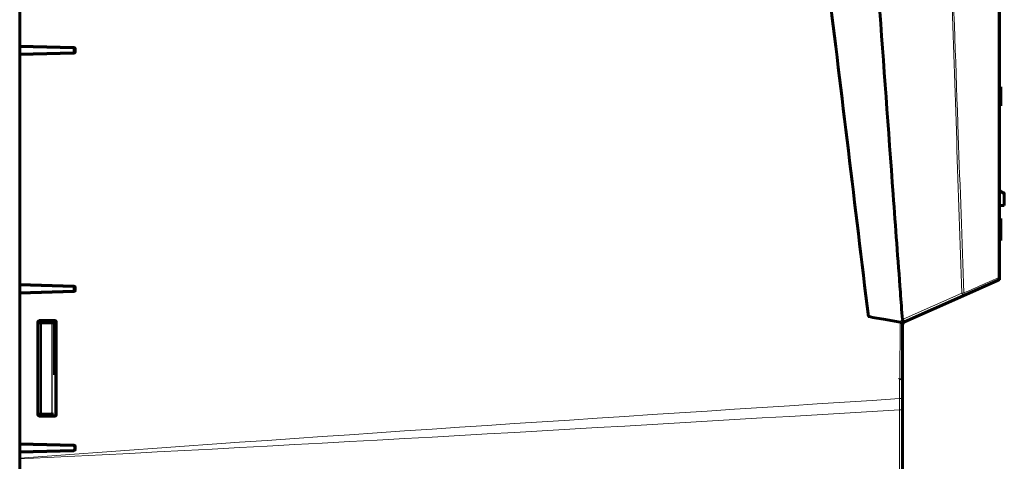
# Model space of a CAD drawing. Header units: millimetres. Extents: x 0 to 841, y 0 to 594.
# Tile 18 of 29: x 323 to 483, y 211 to 283. Entities that reach past the tile are written whole.
import ezdxf

# ---------------------------------------------------------------- set-up
doc = ezdxf.new("R2010")
doc.units = ezdxf.units.MM
doc.linetypes.add('K5LT_BASIC', pattern=[0])
doc.linetypes.add('K5LT_THIN', pattern=[0])
doc.layers.add('Системный слой', color=7, linetype='Continuous')

msp = doc.modelspace()

# ---------------------------------------------------------------- linework, layer by layer
at = {"layer": 'Системный слой', "color": 150, "linetype": 'K5LT_BASIC', "lineweight": 60, "true_color": 0x0080ff}
for p, q in [((482.532, 364.55), (482.532, 240.787)), ((322.532, 303.281), (322.532, 278.657)), ((322.532, 278.604), (322.532, 278.657)), ((331.389, 278.425), (322.532, 278.657)), ((322.532, 278.604), (322.532, 277.333)), ((331.336, 278.372), (322.532, 278.604)), ((331.432, 278.345), (331.432, 277.592)), ((331.584, 277.713), (331.584, 278.225)), ((322.532, 277.333), (331.336, 277.565)), ((322.532, 277.281), (331.389, 277.513)), ((322.532, 277.281), (322.532, 277.333)), ((322.532, 277.281), (322.532, 239.657)), ((331.531, 277.765), (331.531, 278.173)), ((482.782, 271.985), (482.532, 271.985)), ((482.782, 271.985), (482.782, 268.885)), ((482.782, 268.885), (482.532, 268.885)), ((482.532, 255.102), (483.191, 254.69)), ((483.191, 254.69), (483.191, 254.69)), ((483.332, 254.229), (483.332, 254.436)), ((483.332, 254.229), (483.332, 252.602)), ((483.297, 252.602), (482.532, 252.602)), ((483.332, 252.602), (483.297, 252.602)), ((482.782, 250.484), (482.532, 250.484)), ((482.782, 250.424), (482.532, 250.424)), ((482.782, 249.832), (482.532, 249.832)), ((482.782, 250.424), (482.782, 250.484)), ((482.782, 249.832), (482.782, 250.424)), ((482.782, 246.924), (482.782, 249.832)), ((482.782, 246.924), (482.532, 246.924)), ((482.782, 246.864), (482.532, 246.864)), ((482.782, 246.864), (482.782, 246.924)), ((482.532, 240.462), (482.532, 245.752)), ((331.389, 239.425), (322.532, 239.657)), ((322.532, 239.657), (322.532, 239.604)), ((322.532, 239.604), (322.532, 238.333)), ((331.336, 239.372), (322.532, 239.604)), ((482.235, 240.33), (476.605, 237.829)), ((482.532, 240.462), (482.382, 240.43)), ((322.532, 238.333), (331.336, 238.565)), ((322.532, 238.281), (331.389, 238.513)), ((322.532, 238.333), (322.532, 238.281)), ((322.532, 238.281), (322.532, 213.657)), ((331.432, 239.345), (331.432, 238.592)), ((331.531, 238.765), (331.531, 239.173)), ((331.584, 238.713), (331.584, 239.225)), ((476.605, 237.829), (467.029, 233.574)), ((325.479, 218.419), (325.479, 233.519)), ((325.532, 233.469), (325.532, 233.519)), ((325.532, 233.469), (325.954, 233.469)), ((325.532, 233.269), (325.532, 233.469)), ((325.532, 218.669), (325.532, 233.269)), ((325.732, 233.771), (328.284, 233.771)), ((325.732, 233.718), (328.231, 233.718)), ((325.954, 233.469), (327.639, 233.469)), ((327.639, 233.469), (327.668, 233.469)), ((328.235, 225.629), (328.235, 233.718)), ((328.431, 233.518), (328.431, 218.419)), ((328.484, 233.571), (328.484, 218.366)), ((466.732, 233.22), (466.732, 233.117)), ((466.732, 233.141), (466.732, 224.065)), ((466.232, 224.155), (466.25, 224.263)), ((466.732, 224.065), (466.732, 221.023)), ((466.732, 221.023), (466.732, 219.225)), ((466.732, 219.225), (466.732, 204.057)), ((325.532, 218.469), (325.532, 218.669)), ((325.954, 218.469), (325.532, 218.469)), ((325.532, 218.419), (325.532, 218.469)), ((328.231, 218.219), (325.732, 218.219)), ((328.284, 218.166), (325.732, 218.166)), ((327.639, 218.469), (325.954, 218.469)), ((327.668, 218.469), (327.639, 218.469)), ((322.532, 213.657), (322.532, 213.604)), ((331.389, 213.425), (322.532, 213.657)), ((322.532, 213.604), (322.532, 212.333)), ((331.336, 213.372), (322.532, 213.604)), ((322.532, 212.333), (331.336, 212.565)), ((322.532, 212.281), (331.389, 212.513)), ((322.532, 212.333), (322.532, 212.281)), ((322.532, 212.281), (322.532, 211.238)), ((331.531, 212.765), (331.531, 213.173)), ((331.584, 212.713), (331.584, 213.225)), ((322.532, 211.299), (322.532, 211.167)), ((322.532, 211.167), (322.532, 194.189))]:
    msp.add_line(p, q, dxfattribs=at)
at = {"layer": 'Системный слой', "color": 7, "linetype": 'K5LT_THIN', "lineweight": 18}
for p, q in [((331.336, 278.372), (331.389, 278.425)), ((331.584, 278.225), (331.531, 278.173)), ((331.389, 277.513), (331.336, 277.565)), ((331.531, 277.765), (331.584, 277.713)), ((482.532, 254.807), (483.297, 254.329)), ((483.297, 254.329), (483.297, 252.602)), ((331.336, 239.372), (331.389, 239.425)), ((331.389, 238.513), (331.336, 238.565)), ((331.584, 239.225), (331.531, 239.173)), ((331.531, 238.765), (331.584, 238.713)), ((466.831, 234.031), (476.407, 238.286)), ((476.407, 238.286), (476.725, 238.297)), ((325.532, 233.519), (325.479, 233.519)), ((325.954, 233.269), (325.532, 233.269)), ((325.732, 233.771), (325.732, 233.718)), ((325.954, 233.269), (325.954, 233.469)), ((325.954, 233.269), (326.089, 233.269)), ((325.954, 218.669), (325.954, 233.269)), ((327.775, 233.269), (326.089, 233.269)), ((326.089, 233.269), (326.089, 218.669)), ((327.594, 233.469), (327.594, 233.718)), ((327.775, 218.669), (327.775, 233.269)), ((327.775, 233.269), (327.839, 233.269)), ((327.878, 233.269), (327.839, 233.269)), ((327.839, 233.269), (327.839, 218.669)), ((327.878, 233.718), (327.878, 233.269)), ((328.231, 233.718), (328.284, 233.771)), ((328.484, 233.571), (328.431, 233.518)), ((466.278, 224.26), (466.303, 233.519)), ((328.431, 224.896), (328.242, 224.896)), ((466.232, 221.023), (466.232, 224.155)), ((466.235, 219.179), (466.232, 221.023)), ((466.232, 221.023), (466.732, 221.023)), ((466.237, 204.011), (466.235, 219.179)), ((325.479, 218.419), (325.532, 218.419)), ((325.532, 218.669), (325.954, 218.669)), ((325.732, 218.219), (325.732, 218.166)), ((325.954, 218.669), (326.089, 218.669)), ((325.954, 218.669), (325.954, 218.469)), ((326.089, 218.669), (327.775, 218.669)), ((327.594, 218.219), (327.594, 218.469)), ((327.775, 218.669), (327.839, 218.669)), ((327.839, 218.669), (327.878, 218.669)), ((327.878, 218.669), (327.878, 218.219)), ((328.284, 218.166), (328.231, 218.219)), ((328.431, 218.419), (328.484, 218.366)), ((331.336, 213.372), (331.389, 213.425)), ((331.389, 212.513), (331.336, 212.565)), ((331.584, 213.225), (331.531, 213.173)), ((331.531, 212.765), (331.584, 212.713))]:
    msp.add_line(p, q, dxfattribs=at)
at = {"layer": 'Системный слой', "color": 150, "linetype": 'K5LT_BASIC', "lineweight": 60, "true_color": 0x0080ff}
for centre, radius, start, end in [((483.032, 254.436), 0.3, 0, 57.99462), ((482.032, 240.787), 0.5, 293.9546, 0), ((325.732, 233.519), 0.252, 90, 180), ((325.732, 233.519), 0.2, 89.993, 180), ((467.232, 233.117), 0.5, 125.25951, 180), ((467.232, 233.117), 0.5, 113.9546, 122.02532), ((325.732, 218.419), 0.252, 180, 270), ((325.732, 218.419), 0.2, 180, 270.007)]:
    msp.add_arc(centre, radius, start, end, dxfattribs=at)
at = {"layer": 'Системный слой', "color": 7, "linetype": 'K5LT_THIN', "lineweight": 18}
for centre, radius, start, end in [((346.682, 235.282), 18.34, 185.32756, 185.64241), ((467.237, 233.117), 1, 113.9546, 122.02532), ((329.532, 224.896), 1.49, 137.64713, 150.50216), ((329.532, 224.896), 1.29, 148.59524, 180)]:
    msp.add_arc(centre, radius, start, end, dxfattribs=at)
at = {"layer": 'Системный слой', "color": 150, "linetype": 'K5LT_BASIC', "lineweight": 60, "true_color": 0x0080ff}
for centre, major_axis, ratio, start_param, end_param in [((331.331, 278.172), (-0.128, -0.154), 0.9994418, 2.2621751, 3.806124), ((331.384, 278.225), (-0.143, -0.14), 0.9993325, 2.3696182, 3.9135671), ((331.331, 277.765), (-0.128, 0.154), 0.9994418, 2.4770613, 4.0210102), ((331.384, 277.713), (-0.143, 0.14), 0.9993325, 2.3696182, 3.9135671), ((331.331, 239.172), (0.128, 0.154), 0.9994418, 5.4037678, 6.9477166), ((331.331, 238.765), (0.128, -0.154), 0.9994418, 5.618654, 7.1626028), ((331.384, 239.225), (0.143, 0.14), 0.9993325, 5.5112109, 7.0551597), ((331.384, 238.713), (0.143, -0.14), 0.9993325, 5.5112109, 7.0551597), ((328.231, 233.518), (0.126, 0.156), 0.9994241, 5.3912411, 6.9613521), ((328.284, 233.571), (0.142, 0.142), 0.999315, 5.4981298, 7.0682409), ((466.655, 233.934), (-0.289, 0.408), 0.0503844, 3.1415927, 4.6814321), ((466.702, 233.965), (-0.265, 0.424), 0.008701, 3.1415927, 4.7073604), ((328.231, 218.419), (0.126, -0.156), 0.9994241, 5.6050185, 7.1751296), ((328.284, 218.366), (0.142, -0.142), 0.999315, 5.4981298, 7.0682409), ((331.331, 213.172), (0.128, 0.154), 0.9994418, 5.4037678, 6.9477166), ((331.331, 212.765), (0.128, -0.154), 0.9994418, 5.618654, 7.1626028), ((331.384, 213.225), (0.143, 0.14), 0.9993325, 5.5112109, 7.0551597), ((331.384, 212.713), (0.143, -0.14), 0.9993325, 5.5112109, 7.0551597)]:
    msp.add_ellipse(centre, major_axis=major_axis, ratio=ratio, start_param=start_param, end_param=end_param, dxfattribs=at)
at = {"layer": 'Системный слой', "color": 7, "linetype": 'K5LT_THIN', "lineweight": 18}
for centre, major_axis, ratio, start_param, end_param in [((483.032, 254.229), (0.3, 0), 0.7071068, 0, 0.4899573), ((482.032, 240.787), (0.203, -0.457), 0.6105409, 0, 1.3068171), ((482.032, 240.787), (-0.5, 0), 0.0011123, 3.1415927, 4.0119361), ((476.402, 238.285), (-0.203, 0.457), 0.0093208, 3.1415927, 4.7086317), ((476.402, 238.285), (-0.203, 0.457), 0.6182755, 3.1415927, 4.4676176), ((325.954, 233.269), (0, 0.2), 0.6770565, 4.712389, 6.2831853), ((327.639, 233.269), (0, 0.2), 0.6770565, 4.712389, 6.2831853), ((327.639, 233.269), (0, 0.2), 0.9993908, 4.712389, 6.2831853), ((466.826, 234.031), (-0.203, 0.457), 0.0093208, 3.1415927, 4.7086317), ((466.232, 219.225), (0.5, 0), 0.0918194, 4.718312, 6.2831853), ((325.954, 218.669), (0, -0.2), 0.6770565, 0, 1.5707963), ((327.639, 218.669), (0, -0.2), 0.6770565, 0, 1.5707963), ((327.639, 218.669), (0, -0.2), 0.9993908, 0, 1.5707963)]:
    msp.add_ellipse(centre, major_axis=major_axis, ratio=ratio, start_param=start_param, end_param=end_param, dxfattribs=at)
for points, knots in [([(482.354, 240.787), (482.347, 247.787), (482.321, 276.121), (482.3, 304.454), (482.277, 338.708), (482.269, 351.629), (482.262, 364.551)], [0, 0, 0, 0, 0.16967855, 0.68679414, 0.68679414, 0.99999846, 0.99999846, 0.99999846, 0.99999846]), ([(476.407, 238.286), (475.839, 254.92), (475.267, 271.555), (473.995, 308.46), (473.294, 328.731), (472.591, 349.001)], [0, 0, 0, 0, 0.4507422, 0.4507422, 1, 1, 1, 1]), ([(472.807, 349.008), (472.819, 348.675), (473.066, 341.679), (473.313, 334.684), (474.303, 306.701), (475.058, 285.381), (476.117, 255.473), (476.421, 246.885), (476.725, 238.297)], [0, 0, 0, 0, 0.0090264, 0.1895628, 0.1895628, 0.7672793, 0.7672793, 1, 1, 1, 1]), ([(458.661, 346.963), (459.291, 338.163), (459.921, 329.362), (461.808, 302.959), (463.064, 285.358), (464.999, 258.127), (465.682, 248.498), (466.476, 237.235), (466.591, 235.6), (466.684, 233.936)], [0, 0, 0, 0, 0.2336586, 0.2336586, 0.7009759, 0.7009759, 0.9566036, 0.9566036, 1, 1, 1, 1]), ([(461.116, 234.433), (458.964, 251.814), (456.827, 269.196), (454.603, 287.316), (453.439, 296.803), (452.276, 306.29), (450.132, 323.792), (449.06, 332.544), (447.989, 341.295)], [0, 0, 0, 0, 0.4879993, 0.4879993, 0.5086667, 0.7543333, 0.7543333, 1, 1, 1, 1]), ([(476.725, 238.297), (476.964, 238.402), (477.204, 238.508), (477.444, 238.615), (478.403, 239.039), (479.364, 239.464), (480.328, 239.89), (481.002, 240.189), (481.678, 240.488), (482.354, 240.787)], [0, 0, 0, 0, 0.1281686, 0.1281686, 0.1281686, 0.6408464, 0.6408464, 0.6408464, 1, 1, 1, 1]), ([(466.34, 233.51), (466.382, 233.609), (466.441, 233.702), (466.513, 233.783), (466.564, 233.84), (466.622, 233.892), (466.684, 233.936)], [0, 0, 0, 0, 0.5865847, 0.5865847, 0.5865847, 1, 1, 1, 1]), ([(466.278, 224.26), (466.333, 224.258), (466.387, 224.253), (466.436, 224.244), (466.486, 224.235), (466.532, 224.223), (466.571, 224.209), (466.611, 224.194), (466.645, 224.177), (466.671, 224.158), (466.698, 224.139), (466.716, 224.118), (466.725, 224.096), (466.729, 224.086), (466.732, 224.077), (466.732, 224.067), (466.732, 224.066), (466.732, 224.065), (466.732, 224.065)], [0, 0, 0, 0, 0.2207713, 0.2207713, 0.2207713, 0.4398534, 0.4398534, 0.4398534, 0.6618557, 0.6618557, 0.6618557, 0.8912992, 0.8912992, 0.8912992, 0.992229, 0.992229, 0.992229, 1, 1, 1, 1]), ([(466.278, 224.153), (466.333, 224.152), (466.387, 224.149), (466.436, 224.145), (466.486, 224.141), (466.532, 224.136), (466.571, 224.13), (466.611, 224.123), (466.645, 224.115), (466.671, 224.107), (466.698, 224.098), (466.716, 224.089), (466.725, 224.079), (466.729, 224.075), (466.732, 224.07), (466.732, 224.066), (466.732, 224.065), (466.732, 224.065), (466.732, 224.065)], [0, 0, 0, 0, 0.2207713, 0.2207713, 0.2207713, 0.4398534, 0.4398534, 0.4398534, 0.6618557, 0.6618557, 0.6618557, 0.8912992, 0.8912992, 0.8912992, 0.992229, 0.992229, 0.992229, 1, 1, 1, 1])]:
    msp.add_open_spline(points, degree=3, knots=knots, dxfattribs=at)
at = {"layer": 'Системный слой', "color": 150, "linetype": 'K5LT_BASIC', "lineweight": 60, "true_color": 0x0080ff}
for points, knots in [([(466.684, 233.936), (466.574, 235.434), (466.074, 242.252), (465.575, 249.069), (464.41, 265.027), (463.637, 275.665), (462.036, 297.719), (461.21, 309.134), (459.748, 329.349), (459.112, 338.15), (458.476, 346.95)], [0, 0, 0, 0, 0.0397778, 0.1809808, 0.1809808, 0.4633867, 0.4633867, 0.766399, 0.766399, 1, 1, 1, 1]), ([(448.179, 341.32), (449.024, 334.376), (449.869, 327.433), (452, 309.908), (453.286, 299.327), (456.768, 270.641), (458.962, 252.535), (461.139, 234.428)], [0, 0, 0, 0, 0.1948874, 0.1948874, 0.4918588, 0.4918588, 1, 1, 1, 1]), ([(483.332, 254.436), (483.332, 254.445), (483.331, 254.453), (483.33, 254.471), (483.329, 254.48), (483.325, 254.502), (483.321, 254.516), (483.313, 254.542), (483.308, 254.555), (483.295, 254.579), (483.288, 254.592), (483.273, 254.615), (483.264, 254.626), (483.246, 254.646), (483.236, 254.656), (483.215, 254.674), (483.203, 254.682), (483.191, 254.69)], [0, 0, 0, 0, 0.969148, 0.969148, 1.938296, 1.938296, 3.4244374, 3.4244374, 4.9261019, 4.9261019, 6.4355854, 6.4355854, 7.9443195, 7.9443195, 9.4436436, 9.4436436, 11, 11, 11, 11]), ([(327.878, 233.269), (327.878, 233.269), (327.878, 233.27), (327.878, 233.271), (327.876, 233.301), (327.868, 233.332), (327.852, 233.36), (327.839, 233.384), (327.82, 233.407), (327.795, 233.426), (327.777, 233.439), (327.756, 233.451), (327.732, 233.459), (327.713, 233.465), (327.691, 233.469), (327.668, 233.469)], [0, 0, 0, 0, 0.0081159, 0.0081159, 0.0081159, 0.3462662, 0.3462662, 0.3462662, 0.6302363, 0.6302363, 0.6302363, 0.8338476, 0.8338476, 0.8338476, 1, 1, 1, 1]), ([(466.303, 233.519), (465.512, 233.66), (464.721, 233.8), (463.463, 234.022), (462.533, 234.185), (461.602, 234.347), (461.139, 234.428)], [0, 0, 0, 0, 0.4595386, 0.4595386, 0.7308755, 1, 1, 1, 1]), ([(466.732, 233.22), (466.732, 233.247), (466.728, 233.267), (466.719, 233.285), (466.707, 233.312), (466.685, 233.336), (466.655, 233.36), (466.625, 233.384), (466.587, 233.407), (466.543, 233.429), (466.501, 233.45), (466.453, 233.47), (466.404, 233.488), (466.383, 233.495), (466.361, 233.503), (466.34, 233.51)], [0, 0, 0, 0, 0.1661476, 0.1661476, 0.1661476, 0.4142337, 0.4142337, 0.4142337, 0.6626833, 0.6626833, 0.6626833, 0.8997702, 0.8997702, 0.8997702, 1, 1, 1, 1]), ([(466.962, 233.539), (466.962, 233.538), (466.961, 233.537), (466.959, 233.536), (466.957, 233.535), (466.953, 233.533), (466.951, 233.531), (466.947, 233.528), (466.945, 233.527), (466.943, 233.526)], [0, 0, 0, 0, 0.11673797, 0.11673797, 0.32102943, 0.32102943, 0.67124335, 0.67124335, 0.95385008, 0.95385008, 0.95385008, 0.95385008]), ([(328.242, 224.896), (328.242, 224.898), (328.242, 224.9), (328.242, 224.902), (328.24, 225.025), (328.238, 225.149), (328.237, 225.276), (328.236, 225.39), (328.235, 225.51), (328.235, 225.629)], [0, 0, 0, 0, 0.0094587, 0.0094587, 0.0094587, 0.5280803, 0.5280803, 0.5280803, 1, 1, 1, 1]), ([(327.668, 218.469), (327.691, 218.469), (327.713, 218.473), (327.732, 218.479), (327.756, 218.487), (327.777, 218.498), (327.795, 218.512), (327.82, 218.531), (327.839, 218.553), (327.852, 218.577), (327.868, 218.605), (327.876, 218.636), (327.878, 218.666), (327.878, 218.667), (327.878, 218.668), (327.878, 218.669)], [0, 0, 0, 0, 0.1661524, 0.1661524, 0.1661524, 0.3697637, 0.3697637, 0.3697637, 0.6537338, 0.6537338, 0.6537338, 0.9918841, 0.9918841, 0.9918841, 1, 1, 1, 1])]:
    msp.add_open_spline(points, degree=3, knots=knots, dxfattribs=at)
for points in [[(483.191, 254.69), (483.239, 254.66), (483.285, 254.492), (483.297, 254.329)], [(461.139, 234.428), (461.131, 234.429), (461.123, 234.431), (461.116, 234.433)], [(466.303, 233.519), (466.315, 233.517), (466.328, 233.514), (466.34, 233.51)], [(466.684, 233.936), (466.691, 233.946), (466.699, 233.956), (466.707, 233.965)]]:
    msp.add_open_spline(points, degree=3, dxfattribs=at)
at = {"layer": 'Системный слой', "color": 7, "linetype": 'K5LT_THIN', "lineweight": 18}
for points in [[(466.232, 224.155), (466.247, 224.154), (466.263, 224.153), (466.278, 224.153)], [(466.25, 224.263), (466.26, 224.261), (466.269, 224.261), (466.278, 224.26)], [(322.532, 211.299), (370.409, 214.86), (418.322, 217.932), (466.232, 221.023)], [(466.235, 219.179), (418.342, 216.357), (370.45, 213.516), (322.532, 211.167)]]:
    msp.add_open_spline(points, degree=3, dxfattribs=at)

doc.saveas('drawing.dxf')
